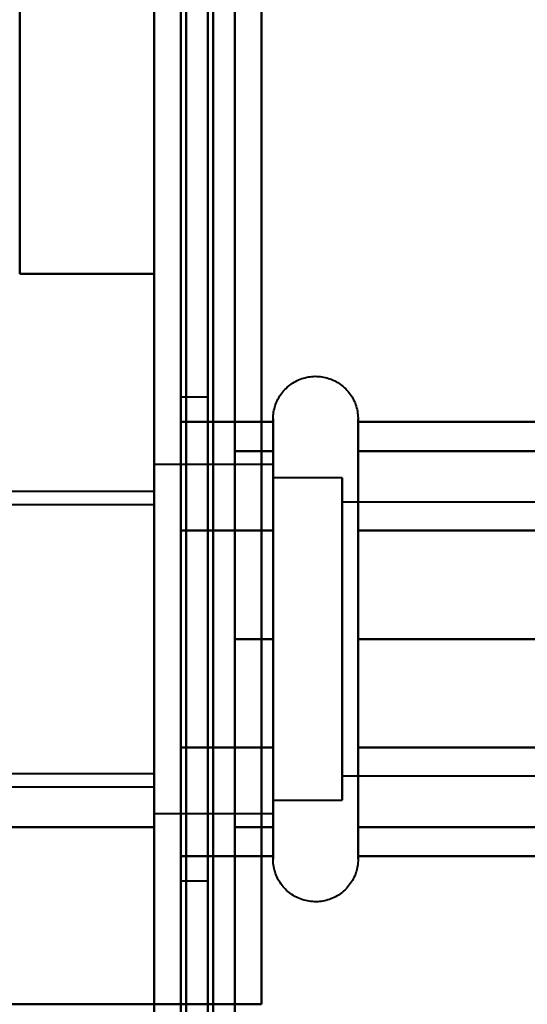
# Model space of a CAD drawing. Header units: millimetres. Extents: x -1352 to 2139, y -120 to 936.
# Tile 25 of 68: x -537.5 to -528.06, y 670.07 to 688.4. Entities that reach past the tile are written whole.
import ezdxf

# ---------------------------------------------------------------- set-up
doc = ezdxf.new("R2010")
doc.units = ezdxf.units.MM
doc.layers.add('A-GENM', color=13, linetype='Continuous', lineweight=40)
doc.layers.add('G-IMPT', color=8, linetype='Continuous', lineweight=40)

# ---------------------------------------------------------------- blocks, each defined once
blk = doc.blocks.new('NEXA 400 CALQUES_dwg-748074-Avant')
at = {"layer": 'G-IMPT'}
for p, q in [((-535, 862.772), (-535, 128.972)), ((-535, 739.872), (-535, 638.372)), ((-535, 638.372), (-535, 739.872)), ((-534.5, 638.372), (-534.5, 739.872)), ((-534.5, 739.872), (-534.5, 638.372)), ((-535, 738.05), (-535, 668.05)), ((-535, 668.05), (-535, 738.05)), ((-534, 681.372), (-534.5, 681.372)), ((-534.5, 672.372), (-534.5, 681.372)), ((-534.5, 672.372), (-534.5, 681.372)), ((-534.5, 681.372), (-534.5, 676.872)), ((-534.5, 681.372), (-534.5, 676.872)), ((-534, 676.872), (-534, 681.372)), ((-534, 681.372), (-534, 676.872)), ((-532.785, 678.922), (-532.785, 680.972)), ((-532.785, 673.322), (-532.785, 680.972)), ((-531.204, 680.972), (-531.204, 678.922)), ((-531.204, 680.972), (-531.204, 673.322)), ((-532.785, 674.822), (-532.785, 680.423)), ((-532.785, 674.822), (-532.785, 680.423)), ((-531.204, 680.423), (-531.204, 674.822)), ((-531.204, 680.423), (-531.204, 674.822)), ((-532.785, 680.122), (-535, 680.122)), ((-532.785, 680.122), (-535, 680.122)), ((-535, 676.872), (-535, 680.122)), ((-535, 680.122), (-535, 676.872)), ((-535, 680.122), (-535, 675.247)), ((-535, 676.872), (-535, 680.122)), ((-532.785, 674.058), (-532.785, 680.122)), ((-532.785, 680.122), (-532.785, 675.247)), ((-532.785, 680.122), (-532.785, 674.058)), ((-532.785, 678.497), (-532.785, 680.122)), ((-531.5, 679.872), (-532.785, 679.872)), ((-531.5, 679.872), (-532.785, 679.872)), ((-532.785, 675.372), (-532.785, 679.872)), ((-532.785, 679.872), (-532.785, 675.372)), ((-532.785, 679.872), (-532.785, 674.274)), ((-532.785, 674.274), (-532.785, 679.872)), ((-531.5, 675.372), (-531.5, 679.872)), ((-531.5, 679.872), (-531.5, 674.274)), ((-531.5, 679.872), (-531.5, 675.372)), ((-531.5, 674.274), (-531.5, 679.872)), ((-535, 679.687), (-535, 673.622)), ((-532.785, 675.247), (-532.785, 679.687)), ((-532.785, 679.687), (-532.785, 673.622)), ((-532.785, 675.247), (-532.785, 679.687)), ((-535, 679.622), (-540, 679.622)), ((-535, 679.622), (-535, 676.872)), ((-535, 676.872), (-535, 679.622)), ((-535, 679.372), (-540, 679.372)), ((-535, 679.372), (-535, 676.872)), ((-535, 676.872), (-535, 679.372)), ((-532.785, 679.47), (-532.785, 673.872)), ((-532.785, 673.872), (-532.785, 679.47)), ((-531.5, 679.47), (-531.5, 673.872)), ((-531.5, 675.372), (-531.5, 679.47)), ((-519.611, 679.421), (-531.5, 679.421)), ((-519.611, 679.421), (-531.5, 679.421)), ((-531.5, 674.665), (-531.5, 679.421)), ((-531.5, 679.421), (-531.5, 674.665)), ((-531.5, 679.421), (-531.5, 675.598)), ((-531.5, 675.598), (-531.5, 679.421)), ((-531.5, 674.324), (-531.5, 679.079)), ((-531.5, 679.079), (-531.5, 674.324)), ((-532.785, 672.772), (-532.785, 678.922)), ((-531.204, 678.922), (-531.204, 672.772)), ((-535, 678.497), (-535, 676.872)), ((-532.785, 678.497), (-532.785, 673.622)), ((-532.785, 673.622), (-532.785, 678.497)), ((-532.785, 673.872), (-532.785, 678.372)), ((-532.785, 678.372), (-532.785, 673.872)), ((-531.5, 674.274), (-531.5, 678.372)), ((-531.5, 678.372), (-531.5, 673.872)), ((-531.5, 678.146), (-531.5, 674.324)), ((-531.5, 674.324), (-531.5, 678.146)), ((-535, 673.622), (-535, 676.872)), ((-535, 676.872), (-535, 674.372)), ((-535, 674.372), (-535, 676.872)), ((-535, 676.872), (-535, 674.058)), ((-535, 676.872), (-535, 673.622)), ((-535, 673.622), (-535, 676.872)), ((-535, 676.872), (-535, 674.122)), ((-535, 674.122), (-535, 676.872)), ((-534.5, 676.872), (-534.5, 672.372)), ((-534, 672.372), (-534, 676.872)), ((-534, 676.872), (-534, 672.372)), ((-531.5, 673.872), (-531.5, 675.372)), ((-531.5, 673.872), (-531.5, 675.372)), ((-532.785, 673.622), (-532.785, 675.247)), ((-532.785, 672.772), (-532.785, 674.822)), ((-531.204, 674.822), (-531.204, 672.772)), ((-540, 674.372), (-535, 674.372)), ((-531.5, 674.324), (-519.611, 674.324)), ((-531.5, 674.324), (-519.611, 674.324)), ((-540, 674.122), (-535, 674.122)), ((-532.785, 673.872), (-531.5, 673.872)), ((-532.785, 673.872), (-531.5, 673.872)), ((-535, 673.622), (-532.785, 673.622)), ((-535, 673.622), (-532.785, 673.622)), ((-535, 673.372), (-535, 670.072)), ((-535, 670.072), (-535, 673.372)), ((-534.5, 672.372), (-534, 672.372)), ((-535, 670.072), (-535, 271.672)), ((-534.4, 670.072), (-535, 670.072)), ((-535, 670.072), (-534.4, 670.072))]:
    blk.add_line(p, q, dxfattribs=at)
at = {"layer": 'G-IMPT', "flags": 128}
for points in [[(-535, 862.772), (-535, 679.322), (-535, 495.872), (-535, 312.422), (-535, 128.972)], [(-535, 128.972), (-535, 312.422), (-535, 495.872), (-535, 679.322), (-535, 862.772)], [(-534.5, 862.772), (-534.5, 679.322), (-534.5, 495.872), (-534.5, 312.422), (-534.5, 128.972)], [(-534.4, 128.972), (-534.4, 312.422), (-534.4, 495.872), (-534.4, 679.322), (-534.4, 862.772)], [(-534.4, 862.772), (-534.4, 679.322), (-534.4, 495.872), (-534.4, 312.422), (-534.4, 128.972)], [(-534.4, 128.972), (-534.4, 312.422), (-534.4, 495.872), (-534.4, 679.322), (-534.4, 862.772)], [(-534.5, 129.472), (-534.5, 312.672), (-534.5, 495.872), (-534.5, 679.072), (-534.5, 862.272)], [(-534.5, 862.272), (-534.5, 679.072), (-534.5, 495.872), (-534.5, 312.672), (-534.5, 129.472)], [(-534.5, 129.472), (-534.5, 312.672), (-534.5, 495.872), (-534.5, 679.072), (-534.5, 862.272)], [(-534.5, 862.272), (-534.5, 679.072), (-534.5, 495.872), (-534.5, 312.672), (-534.5, 129.472)], [(-534.5, 129.472), (-534.5, 312.672), (-534.5, 495.872), (-534.5, 679.072), (-534.5, 862.272)], [(-534.5, 862.272), (-534.5, 679.072), (-534.5, 495.872), (-534.5, 312.672), (-534.5, 129.472)], [(-534, 129.472), (-534, 312.672), (-534, 495.872), (-534, 679.072), (-534, 862.272)], [(-534, 862.272), (-534, 679.072), (-534, 495.872), (-534, 312.672), (-534, 129.472)], [(-534, 129.472), (-534, 312.672), (-534, 495.872), (-534, 679.072), (-534, 862.272)], [(-533.9, 862.272), (-533.9, 679.072), (-533.9, 495.872), (-533.9, 312.672), (-533.9, 129.472)], [(-533.9, 129.472), (-533.9, 312.672), (-533.9, 495.872), (-533.9, 679.072), (-533.9, 862.272)], [(-533.9, 862.272), (-533.9, 679.072), (-533.9, 495.872), (-533.9, 312.672), (-533.9, 129.472)], [(-535, 128.972), (-535, 303.672), (-535, 478.372), (-535, 653.072), (-535, 827.772)], [(-535, 827.772), (-535, 653.072), (-535, 478.372), (-535, 303.672), (-535, 128.972)], [(-534.5, 128.972), (-534.5, 303.672), (-534.5, 478.372), (-534.5, 653.072), (-534.5, 827.772)], [(-534.4, 128.972), (-534.4, 303.672), (-534.4, 478.372), (-534.4, 653.072), (-534.4, 827.772)], [(-534.4, 827.772), (-534.4, 653.072), (-534.4, 478.372), (-534.4, 303.672), (-534.4, 128.972)], [(-534.4, 827.772), (-534.4, 653.072), (-534.4, 478.372), (-534.4, 303.672), (-534.4, 128.972)], [(-533.5, 827.272), (-533.5, 652.822), (-533.5, 478.372), (-533.5, 303.922), (-533.5, 129.472)], [(-533.5, 129.472), (-533.5, 303.922), (-533.5, 478.372), (-533.5, 652.822), (-533.5, 827.272)], [(-533.5, 827.272), (-533.5, 652.822), (-533.5, 478.372), (-533.5, 303.922), (-533.5, 129.472)], [(-533.5, 129.472), (-533.5, 303.922), (-533.5, 478.372), (-533.5, 652.822), (-533.5, 827.272)], [(-534.5, 762.872), (-534.5, 732.872), (-534.5, 702.872), (-534.5, 672.872), (-534.5, 642.872)], [(-534.5, 642.872), (-534.5, 672.872), (-534.5, 702.872), (-534.5, 732.872), (-534.5, 762.872)], [(-534.5, 762.872), (-534.5, 732.872), (-534.5, 702.872), (-534.5, 672.872), (-534.5, 642.872)], [(-534.5, 642.872), (-534.5, 672.872), (-534.5, 702.872), (-534.5, 732.872), (-534.5, 762.872)], [(-533.5, 642.872), (-533.5, 672.872), (-533.5, 702.872), (-533.5, 732.872), (-533.5, 762.872)], [(-533.5, 762.872), (-533.5, 732.872), (-533.5, 702.872), (-533.5, 672.872), (-533.5, 642.872)], [(-533.5, 642.872), (-533.5, 672.872), (-533.5, 702.872), (-533.5, 732.872), (-533.5, 762.872)], [(-533.5, 762.872), (-533.5, 732.872), (-533.5, 702.872), (-533.5, 672.872), (-533.5, 642.872)], [(-535, 663.372), (-535, 683.122), (-535, 702.872), (-535, 722.622), (-535, 742.372)], [(-535, 742.372), (-535, 722.622), (-535, 702.872), (-535, 683.122), (-535, 663.372)], [(-535, 670.072), (-535, 686.472), (-535, 702.872), (-535, 719.272), (-535, 735.672)], [(-535, 735.672), (-535, 719.272), (-535, 702.872), (-535, 686.472), (-535, 670.072)], [(-535, 670.072), (-535, 686.472), (-535, 702.872), (-535, 719.272), (-535, 735.672)], [(-535, 735.672), (-535, 719.272), (-535, 702.872), (-535, 686.472), (-535, 670.072)], [(-535, 735.672), (-535, 719.272), (-535, 702.872), (-535, 686.472), (-535, 670.072)], [(-535, 670.072), (-535, 686.472), (-535, 702.872), (-535, 719.272), (-535, 735.672)], [(-534.5, 670.072), (-534.5, 686.472), (-534.5, 702.872), (-534.5, 719.272), (-534.5, 735.672)], [(-534.5, 735.672), (-534.5, 719.272), (-534.5, 702.872), (-534.5, 686.472), (-534.5, 670.072)], [(-533, 670.072), (-533, 686.472), (-533, 702.872), (-533, 719.272), (-533, 735.672)], [(-533, 670.072), (-533, 686.472), (-533, 702.872), (-533, 719.272), (-533, 735.672)], [(-533, 670.072), (-533, 686.472), (-533, 702.872), (-533, 719.272), (-533, 735.672)], [(-533, 735.672), (-533, 719.272), (-533, 702.872), (-533, 686.472), (-533, 670.072)], [(-533, 735.672), (-533, 719.272), (-533, 702.872), (-533, 686.472), (-533, 670.072)], [(-533, 735.672), (-533, 719.272), (-533, 702.872), (-533, 686.472), (-533, 670.072)], [(-535, 673.372), (-535, 688.122), (-535, 702.872), (-535, 717.622), (-535, 732.372)], [(-535, 732.372), (-535, 717.622), (-535, 702.872), (-535, 688.122), (-535, 673.372)], [(-537.5, 722.072), (-537.5, 712.472), (-537.5, 702.872), (-537.5, 693.272), (-537.5, 683.672)], [(-537.5, 683.672), (-537.5, 693.272), (-537.5, 702.872), (-537.5, 712.472), (-537.5, 722.072)], [(-537.5, 722.072), (-537.5, 712.472), (-537.5, 702.872), (-537.5, 693.272), (-537.5, 683.672)], [(-537.5, 683.672), (-537.5, 693.272), (-537.5, 702.872), (-537.5, 712.472), (-537.5, 722.072)], [(-537.5, 722.072), (-537.5, 712.472), (-537.5, 702.872), (-537.5, 693.272), (-537.5, 683.672)], [(-537.5, 683.672), (-537.5, 693.272), (-537.5, 702.872), (-537.5, 712.472), (-537.5, 722.072)], [(-537.5, 722.072), (-537.5, 712.472), (-537.5, 702.872), (-537.5, 693.272), (-537.5, 683.672)], [(-537.5, 683.672), (-537.5, 693.272), (-537.5, 702.872), (-537.5, 712.472), (-537.5, 722.072)], [(-535, 683.672), (-535, 693.272), (-535, 702.872), (-535, 712.472), (-535, 722.072)], [(-535, 683.672), (-535, 693.272), (-535, 702.872), (-535, 712.472), (-535, 722.072)], [(-535, 722.072), (-535, 712.472), (-535, 702.872), (-535, 693.272), (-535, 683.672)], [(-535, 722.072), (-535, 712.472), (-535, 702.872), (-535, 693.272), (-535, 683.672)], [(-537.5, 683.672), (-536.875, 683.672), (-536.25, 683.672), (-535.625, 683.672), (-535, 683.672)], [(-535, 683.672), (-535.625, 683.672), (-536.25, 683.672), (-536.875, 683.672), (-537.5, 683.672)], [(-537.5, 683.672), (-536.875, 683.672), (-536.25, 683.672), (-535.625, 683.672), (-535, 683.672)], [(-535, 683.672), (-535.625, 683.672), (-536.25, 683.672), (-536.875, 683.672), (-537.5, 683.672)], [(-532.785, 680.972), (-532.785, 681.004), (-532.783, 681.035), (-532.779, 681.067), (-532.775, 681.098), (-532.769, 681.129), (-532.762, 681.16), (-532.754, 681.191), (-532.745, 681.221), (-532.734, 681.251), (-532.723, 681.28), (-532.71, 681.309), (-532.696, 681.337), (-532.681, 681.365), (-532.664, 681.392), (-532.647, 681.419), (-532.629, 681.444), (-532.609, 681.469), (-532.589, 681.493), (-532.568, 681.517), (-532.545, 681.539), (-532.522, 681.561), (-532.498, 681.582), (-532.474, 681.601), (-532.448, 681.62), (-532.422, 681.637), (-532.395, 681.654), (-532.367, 681.669), (-532.339, 681.684), (-532.31, 681.697), (-532.281, 681.709), (-532.251, 681.72), (-532.221, 681.73), (-532.191, 681.738), (-532.16, 681.745), (-532.129, 681.751), (-532.098, 681.756), (-532.066, 681.759), (-532.035, 681.762), (-532.003, 681.763), (-531.972, 681.762), (-531.94, 681.761), (-531.909, 681.758), (-531.877, 681.754), (-531.846, 681.749), (-531.815, 681.742), (-531.784, 681.734), (-531.754, 681.725), (-531.724, 681.715), (-531.695, 681.704), (-531.666, 681.691), (-531.637, 681.677), (-531.609, 681.662), (-531.582, 681.646), (-531.555, 681.629), (-531.53, 681.611), (-531.504, 681.592), (-531.48, 681.572), (-531.456, 681.551), (-531.434, 681.529), (-531.412, 681.506), (-531.391, 681.482), (-531.371, 681.458), (-531.352, 681.433), (-531.334, 681.407), (-531.317, 681.38), (-531.302, 681.352), (-531.287, 681.324), (-531.273, 681.296), (-531.261, 681.267), (-531.25, 681.237), (-531.24, 681.207), (-531.231, 681.177), (-531.224, 681.146), (-531.217, 681.115), (-531.212, 681.084), (-531.208, 681.052), (-531.206, 681.021), (-531.204, 680.989), (-531.204, 680.972)], [(-532.785, 680.972), (-532.785, 681.004), (-532.783, 681.035), (-532.779, 681.067), (-532.775, 681.098), (-532.769, 681.129), (-532.762, 681.16), (-532.754, 681.191), (-532.745, 681.221), (-532.734, 681.251), (-532.723, 681.28), (-532.71, 681.309), (-532.696, 681.337), (-532.681, 681.365), (-532.664, 681.392), (-532.647, 681.419), (-532.629, 681.444), (-532.609, 681.469), (-532.589, 681.493), (-532.568, 681.517), (-532.545, 681.539), (-532.522, 681.561), (-532.498, 681.582), (-532.474, 681.601), (-532.448, 681.62), (-532.422, 681.637), (-532.395, 681.654), (-532.367, 681.669), (-532.339, 681.684), (-532.31, 681.697), (-532.281, 681.709), (-532.251, 681.72), (-532.221, 681.73), (-532.191, 681.738), (-532.16, 681.745), (-532.129, 681.751), (-532.098, 681.756), (-532.066, 681.759), (-532.035, 681.762), (-532.003, 681.763), (-531.972, 681.762), (-531.94, 681.761), (-531.909, 681.758), (-531.877, 681.754), (-531.846, 681.749), (-531.815, 681.742), (-531.784, 681.734), (-531.754, 681.725), (-531.724, 681.715), (-531.695, 681.704), (-531.666, 681.691), (-531.637, 681.677), (-531.609, 681.662), (-531.582, 681.646), (-531.555, 681.629), (-531.53, 681.611), (-531.504, 681.592), (-531.48, 681.572), (-531.456, 681.551), (-531.434, 681.529), (-531.412, 681.506), (-531.391, 681.482), (-531.371, 681.458), (-531.352, 681.433), (-531.334, 681.407), (-531.317, 681.38), (-531.302, 681.352), (-531.287, 681.324), (-531.273, 681.296), (-531.261, 681.267), (-531.25, 681.237), (-531.24, 681.207), (-531.231, 681.177), (-531.224, 681.146), (-531.217, 681.115), (-531.212, 681.084), (-531.208, 681.052), (-531.206, 681.021), (-531.204, 680.989), (-531.204, 680.972)], [(-532.785, 680.972), (-532.785, 680.969), (-532.785, 680.959), (-532.785, 680.943), (-532.785, 680.92), (-532.785, 680.891), (-532.785, 680.855), (-532.785, 680.813), (-532.785, 680.764), (-532.785, 680.709), (-532.785, 680.649), (-532.785, 680.582), (-532.785, 680.509), (-532.785, 680.43), (-532.785, 680.346), (-532.785, 680.256), (-532.785, 680.161), (-532.785, 680.06), (-532.785, 679.955), (-532.785, 679.844), (-532.785, 679.729), (-532.785, 679.609), (-532.785, 679.485), (-532.785, 679.356), (-532.785, 679.224), (-532.785, 679.088), (-532.785, 678.948), (-532.785, 678.922)], [(-532.785, 674.822), (-532.785, 674.966), (-532.785, 675.113), (-532.785, 675.262), (-532.785, 675.414), (-532.785, 675.569), (-532.785, 675.725), (-532.785, 675.883), (-532.785, 676.043), (-532.785, 676.205), (-532.785, 676.367), (-532.785, 676.53), (-532.785, 676.694), (-532.785, 676.858), (-532.785, 677.022), (-532.785, 677.185), (-532.785, 677.348), (-532.785, 677.511), (-532.785, 677.672), (-532.785, 677.833), (-532.785, 677.991), (-532.785, 678.148), (-532.785, 678.303), (-532.785, 678.455), (-532.785, 678.605), (-532.785, 678.752), (-532.785, 678.897), (-532.785, 679.038), (-532.785, 679.175), (-532.785, 679.309), (-532.785, 679.439), (-532.785, 679.565), (-532.785, 679.686), (-532.785, 679.803), (-532.785, 679.915), (-532.785, 680.023), (-532.785, 680.125), (-532.785, 680.223), (-532.785, 680.314), (-532.785, 680.401), (-532.785, 680.481), (-532.785, 680.556), (-532.785, 680.625), (-532.785, 680.688), (-532.785, 680.745), (-532.785, 680.796), (-532.785, 680.84), (-532.785, 680.878), (-532.785, 680.91), (-532.785, 680.935), (-532.785, 680.954), (-532.785, 680.966), (-532.785, 680.972)], [(-532.785, 680.972), (-532.785, 680.969), (-532.785, 680.959), (-532.785, 680.943), (-532.785, 680.92), (-532.785, 680.891), (-532.785, 680.855), (-532.785, 680.813), (-532.785, 680.764), (-532.785, 680.709), (-532.785, 680.649), (-532.785, 680.582), (-532.785, 680.509), (-532.785, 680.43), (-532.785, 680.346), (-532.785, 680.256), (-532.785, 680.161), (-532.785, 680.06), (-532.785, 679.955), (-532.785, 679.844), (-532.785, 679.729), (-532.785, 679.609), (-532.785, 679.485), (-532.785, 679.356), (-532.785, 679.224), (-532.785, 679.088), (-532.785, 678.948), (-532.785, 678.805), (-532.785, 678.659), (-532.785, 678.51), (-532.785, 678.358), (-532.785, 678.204), (-532.785, 678.048), (-532.785, 677.89), (-532.785, 677.73), (-532.785, 677.569), (-532.785, 677.407), (-532.785, 677.244), (-532.785, 677.08), (-532.785, 676.917), (-532.785, 676.753), (-532.785, 676.589), (-532.785, 676.425), (-532.785, 676.263), (-532.785, 676.101), (-532.785, 675.941), (-532.785, 675.782), (-532.785, 675.625), (-532.785, 675.469), (-532.785, 675.317), (-532.785, 675.166), (-532.785, 675.018), (-532.785, 674.874), (-532.785, 674.732), (-532.785, 674.594), (-532.785, 674.459), (-532.785, 674.329), (-532.785, 674.202), (-532.785, 674.08), (-532.785, 673.962), (-532.785, 673.849), (-532.785, 673.741), (-532.785, 673.637), (-532.785, 673.539), (-532.785, 673.446), (-532.785, 673.359), (-532.785, 673.322)], [(-532.785, 680.423), (-532.785, 680.502), (-532.785, 680.575), (-532.785, 680.643), (-532.785, 680.704), (-532.785, 680.76), (-532.785, 680.809), (-532.785, 680.851), (-532.785, 680.888), (-532.785, 680.918), (-532.785, 680.941), (-532.785, 680.958), (-532.785, 680.968), (-532.785, 680.972)], [(-531.204, 680.972), (-531.204, 680.969), (-531.204, 680.959), (-531.204, 680.943), (-531.204, 680.92), (-531.204, 680.891), (-531.204, 680.855), (-531.204, 680.813), (-531.204, 680.764), (-531.204, 680.709), (-531.204, 680.649), (-531.204, 680.582), (-531.204, 680.509), (-531.204, 680.43), (-531.204, 680.346), (-531.204, 680.256), (-531.204, 680.161), (-531.204, 680.06), (-531.204, 679.955), (-531.204, 679.844), (-531.204, 679.729), (-531.204, 679.609), (-531.204, 679.485), (-531.204, 679.356), (-531.204, 679.224), (-531.204, 679.088), (-531.204, 678.948), (-531.204, 678.805), (-531.204, 678.659), (-531.204, 678.51), (-531.204, 678.358), (-531.204, 678.204), (-531.204, 678.048), (-531.204, 677.89), (-531.204, 677.73), (-531.204, 677.569), (-531.204, 677.407), (-531.204, 677.244), (-531.204, 677.08), (-531.204, 676.917), (-531.204, 676.753), (-531.204, 676.589), (-531.204, 676.425), (-531.204, 676.263), (-531.204, 676.101), (-531.204, 675.941), (-531.204, 675.782), (-531.204, 675.625), (-531.204, 675.469), (-531.204, 675.317), (-531.204, 675.166), (-531.204, 675.018), (-531.204, 674.874), (-531.204, 674.822)], [(-531.204, 678.922), (-531.204, 679.063), (-531.204, 679.2), (-531.204, 679.333), (-531.204, 679.462), (-531.204, 679.587), (-531.204, 679.708), (-531.204, 679.824), (-531.204, 679.935), (-531.204, 680.042), (-531.204, 680.143), (-531.204, 680.239), (-531.204, 680.33), (-531.204, 680.416), (-531.204, 680.495), (-531.204, 680.569), (-531.204, 680.637), (-531.204, 680.699), (-531.204, 680.755), (-531.204, 680.804), (-531.204, 680.848), (-531.204, 680.885), (-531.204, 680.915), (-531.204, 680.939), (-531.204, 680.957), (-531.204, 680.968), (-531.204, 680.972)], [(-531.204, 680.972), (-531.204, 680.969), (-531.204, 680.959), (-531.204, 680.943), (-531.204, 680.92), (-531.204, 680.891), (-531.204, 680.855), (-531.204, 680.813), (-531.204, 680.764), (-531.204, 680.709), (-531.204, 680.649), (-531.204, 680.582), (-531.204, 680.509), (-531.204, 680.43), (-531.204, 680.423)], [(-531.204, 673.322), (-531.204, 673.406), (-531.204, 673.497), (-531.204, 673.593), (-531.204, 673.694), (-531.204, 673.8), (-531.204, 673.911), (-531.204, 674.026), (-531.204, 674.147), (-531.204, 674.271), (-531.204, 674.4), (-531.204, 674.533), (-531.204, 674.669), (-531.204, 674.81), (-531.204, 674.953), (-531.204, 675.099), (-531.204, 675.249), (-531.204, 675.4), (-531.204, 675.555), (-531.204, 675.711), (-531.204, 675.869), (-531.204, 676.029), (-531.204, 676.19), (-531.204, 676.352), (-531.204, 676.515), (-531.204, 676.679), (-531.204, 676.843), (-531.204, 677.007), (-531.204, 677.171), (-531.204, 677.334), (-531.204, 677.496), (-531.204, 677.658), (-531.204, 677.818), (-531.204, 677.977), (-531.204, 678.134), (-531.204, 678.289), (-531.204, 678.442), (-531.204, 678.592), (-531.204, 678.739), (-531.204, 678.884), (-531.204, 679.025), (-531.204, 679.163), (-531.204, 679.297), (-531.204, 679.427), (-531.204, 679.554), (-531.204, 679.675), (-531.204, 679.793), (-531.204, 679.906), (-531.204, 680.013), (-531.204, 680.116), (-531.204, 680.214), (-531.204, 680.306), (-531.204, 680.393), (-531.204, 680.474), (-531.204, 680.55), (-531.204, 680.619), (-531.204, 680.683), (-531.204, 680.74), (-531.204, 680.792), (-531.204, 680.837), (-531.204, 680.875), (-531.204, 680.908), (-531.204, 680.933), (-531.204, 680.953), (-531.204, 680.965), (-531.204, 680.972), (-531.204, 680.972)], [(-532.785, 680.914), (-533.214, 680.914), (-533.643, 680.914), (-534.071, 680.914), (-534.5, 680.914)], [(-534.5, 680.914), (-534.5, 680.409), (-534.5, 679.903), (-534.5, 679.398), (-534.5, 678.893)], [(-534.5, 678.893), (-534.5, 679.398), (-534.5, 679.903), (-534.5, 680.409), (-534.5, 680.914)], [(-534.5, 680.914), (-534.071, 680.914), (-533.643, 680.914), (-533.214, 680.914), (-532.785, 680.914)], [(-534.5, 680.914), (-534.5, 680.409), (-534.5, 679.903), (-534.5, 679.398), (-534.5, 678.893)], [(-534.5, 678.893), (-534.5, 679.398), (-534.5, 679.903), (-534.5, 680.409), (-534.5, 680.914)], [(-532.785, 678.893), (-532.785, 679.398), (-532.785, 679.903), (-532.785, 680.409), (-532.785, 680.914)], [(-532.785, 680.914), (-532.785, 680.409), (-532.785, 679.903), (-532.785, 679.398), (-532.785, 678.893)], [(-531.204, 678.893), (-531.204, 679.398), (-531.204, 679.903), (-531.204, 680.409), (-531.204, 680.914)], [(-531.204, 680.914), (-528.704, 680.914), (-526.204, 680.914), (-523.704, 680.914), (-521.204, 680.914)], [(-521.204, 680.914), (-523.704, 680.914), (-526.204, 680.914), (-528.704, 680.914), (-531.204, 680.914)], [(-531.204, 680.914), (-531.204, 680.409), (-531.204, 679.903), (-531.204, 679.398), (-531.204, 678.893)], [(-532.785, 672.772), (-532.785, 672.776), (-532.785, 672.785), (-532.785, 672.802), (-532.785, 672.825), (-532.785, 672.854), (-532.785, 672.89), (-532.785, 672.932), (-532.785, 672.98), (-532.785, 673.035), (-532.785, 673.096), (-532.785, 673.163), (-532.785, 673.236), (-532.785, 673.314), (-532.785, 673.399), (-532.785, 673.488), (-532.785, 673.584), (-532.785, 673.684), (-532.785, 673.79), (-532.785, 673.9), (-532.785, 674.016), (-532.785, 674.136), (-532.785, 674.26), (-532.785, 674.388), (-532.785, 674.521), (-532.785, 674.657), (-532.785, 674.797), (-532.785, 674.94), (-532.785, 675.086), (-532.785, 675.235), (-532.785, 675.387), (-532.785, 675.541), (-532.785, 675.697), (-532.785, 675.855), (-532.785, 676.014), (-532.785, 676.175), (-532.785, 676.338), (-532.785, 676.501), (-532.785, 676.664), (-532.785, 676.828), (-532.785, 676.992), (-532.785, 677.156), (-532.785, 677.319), (-532.785, 677.482), (-532.785, 677.643), (-532.785, 677.804), (-532.785, 677.963), (-532.785, 678.12), (-532.785, 678.275), (-532.785, 678.428), (-532.785, 678.579), (-532.785, 678.726), (-532.785, 678.871), (-532.785, 679.013), (-532.785, 679.151), (-532.785, 679.285), (-532.785, 679.416), (-532.785, 679.542), (-532.785, 679.665), (-532.785, 679.782), (-532.785, 679.896), (-532.785, 680.004), (-532.785, 680.107), (-532.785, 680.205), (-532.785, 680.298), (-532.785, 680.386), (-532.785, 680.423)], [(-531.204, 680.423), (-531.204, 680.338), (-531.204, 680.248), (-531.204, 680.152), (-531.204, 680.051), (-531.204, 679.945), (-531.204, 679.834), (-531.204, 679.718), (-531.204, 679.598), (-531.204, 679.473), (-531.204, 679.344), (-531.204, 679.212), (-531.204, 679.075), (-531.204, 678.935), (-531.204, 678.792), (-531.204, 678.645), (-531.204, 678.496), (-531.204, 678.344), (-531.204, 678.19), (-531.204, 678.034), (-531.204, 677.876), (-531.204, 677.716), (-531.204, 677.555), (-531.204, 677.392), (-531.204, 677.229), (-531.204, 677.066), (-531.204, 676.902), (-531.204, 676.738), (-531.204, 676.574), (-531.204, 676.411), (-531.204, 676.248), (-531.204, 676.087), (-531.204, 675.926), (-531.204, 675.768), (-531.204, 675.611), (-531.204, 675.456), (-531.204, 675.303), (-531.204, 675.153), (-531.204, 675.005), (-531.204, 674.861), (-531.204, 674.719), (-531.204, 674.582), (-531.204, 674.448), (-531.204, 674.317), (-531.204, 674.191), (-531.204, 674.069), (-531.204, 673.952), (-531.204, 673.839), (-531.204, 673.731), (-531.204, 673.628), (-531.204, 673.531), (-531.204, 673.438), (-531.204, 673.351), (-531.204, 673.27), (-531.204, 673.195), (-531.204, 673.125), (-531.204, 673.062), (-531.204, 673.004), (-531.204, 672.953), (-531.204, 672.908), (-531.204, 672.869), (-531.204, 672.837), (-531.204, 672.811), (-531.204, 672.792), (-531.204, 672.779), (-531.204, 672.773), (-531.204, 672.772)], [(-533.5, 676.872), (-533.5, 677.747), (-533.5, 678.622), (-533.5, 679.497), (-533.5, 680.372)], [(-533.5, 680.372), (-533.321, 680.372), (-533.143, 680.372), (-532.964, 680.372), (-532.785, 680.372)], [(-532.785, 680.372), (-532.964, 680.372), (-533.143, 680.372), (-533.321, 680.372), (-533.5, 680.372)], [(-533.5, 680.372), (-533.321, 680.372), (-533.143, 680.372), (-532.964, 680.372), (-532.785, 680.372)], [(-532.785, 680.372), (-532.964, 680.372), (-533.143, 680.372), (-533.321, 680.372), (-533.5, 680.372)], [(-533.5, 680.372), (-533.5, 679.497), (-533.5, 678.622), (-533.5, 677.747), (-533.5, 676.872)], [(-533.5, 676.872), (-533.5, 677.747), (-533.5, 678.622), (-533.5, 679.497), (-533.5, 680.372)], [(-533.5, 680.372), (-533.5, 679.497), (-533.5, 678.622), (-533.5, 677.747), (-533.5, 676.872)], [(-532.785, 680.372), (-532.785, 679.497), (-532.785, 678.622), (-532.785, 677.747), (-532.785, 676.872)], [(-532.785, 676.872), (-532.785, 677.747), (-532.785, 678.622), (-532.785, 679.497), (-532.785, 680.372)], [(-531.204, 676.872), (-531.204, 677.747), (-531.204, 678.622), (-531.204, 679.497), (-531.204, 680.372)], [(-531.204, 680.372), (-528.704, 680.372), (-526.204, 680.372), (-523.704, 680.372), (-521.204, 680.372)], [(-521.204, 680.372), (-523.704, 680.372), (-526.204, 680.372), (-528.704, 680.372), (-531.204, 680.372)], [(-531.204, 680.372), (-528.704, 680.372), (-526.204, 680.372), (-523.704, 680.372), (-521.204, 680.372)], [(-521.204, 680.372), (-523.704, 680.372), (-526.204, 680.372), (-528.704, 680.372), (-531.204, 680.372)], [(-531.204, 680.372), (-531.204, 679.497), (-531.204, 678.622), (-531.204, 677.747), (-531.204, 676.872)], [(-534.5, 678.893), (-534.071, 678.893), (-533.643, 678.893), (-533.214, 678.893), (-532.785, 678.893)], [(-532.785, 678.893), (-533.214, 678.893), (-533.643, 678.893), (-534.071, 678.893), (-534.5, 678.893)], [(-534.5, 678.893), (-534.5, 677.883), (-534.5, 676.872), (-534.5, 675.862), (-534.5, 674.852)], [(-534.5, 674.852), (-534.5, 675.862), (-534.5, 676.872), (-534.5, 677.883), (-534.5, 678.893)], [(-534.5, 678.893), (-534.071, 678.893), (-533.643, 678.893), (-533.214, 678.893), (-532.785, 678.893)], [(-532.785, 678.893), (-533.214, 678.893), (-533.643, 678.893), (-534.071, 678.893), (-534.5, 678.893)], [(-534.5, 678.893), (-534.5, 677.883), (-534.5, 676.872), (-534.5, 675.862), (-534.5, 674.852)], [(-534.5, 674.852), (-534.5, 675.862), (-534.5, 676.872), (-534.5, 677.883), (-534.5, 678.893)], [(-532.785, 678.922), (-532.785, 678.779), (-532.785, 678.632), (-532.785, 678.482), (-532.785, 678.33), (-532.785, 678.176), (-532.785, 678.02), (-532.785, 677.861), (-532.785, 677.701), (-532.785, 677.54), (-532.785, 677.378), (-532.785, 677.215), (-532.785, 677.051), (-532.785, 676.887), (-532.785, 676.723), (-532.785, 676.559), (-532.785, 676.396), (-532.785, 676.234), (-532.785, 676.072), (-532.785, 675.912), (-532.785, 675.753), (-532.785, 675.597), (-532.785, 675.442), (-532.785, 675.289), (-532.785, 675.139), (-532.785, 674.992), (-532.785, 674.848), (-532.785, 674.707), (-532.785, 674.569), (-532.785, 674.436), (-532.785, 674.306), (-532.785, 674.18), (-532.785, 674.058), (-532.785, 673.941), (-532.785, 673.829), (-532.785, 673.722), (-532.785, 673.619), (-532.785, 673.522), (-532.785, 673.43), (-532.785, 673.344), (-532.785, 673.263), (-532.785, 673.188), (-532.785, 673.119), (-532.785, 673.056), (-532.785, 672.999), (-532.785, 672.949), (-532.785, 672.904), (-532.785, 672.866), (-532.785, 672.834), (-532.785, 672.809), (-532.785, 672.791), (-532.785, 672.778), (-532.785, 672.773)], [(-532.785, 674.852), (-532.785, 675.862), (-532.785, 676.872), (-532.785, 677.883), (-532.785, 678.893)], [(-532.785, 678.893), (-532.785, 677.883), (-532.785, 676.872), (-532.785, 675.862), (-532.785, 674.852)], [(-531.204, 672.772), (-531.204, 672.776), (-531.204, 672.785), (-531.204, 672.802), (-531.204, 672.825), (-531.204, 672.854), (-531.204, 672.89), (-531.204, 672.932), (-531.204, 672.98), (-531.204, 673.035), (-531.204, 673.096), (-531.204, 673.163), (-531.204, 673.236), (-531.204, 673.314), (-531.204, 673.399), (-531.204, 673.488), (-531.204, 673.584), (-531.204, 673.684), (-531.204, 673.79), (-531.204, 673.9), (-531.204, 674.016), (-531.204, 674.136), (-531.204, 674.26), (-531.204, 674.388), (-531.204, 674.521), (-531.204, 674.657), (-531.204, 674.797), (-531.204, 674.94), (-531.204, 675.086), (-531.204, 675.235), (-531.204, 675.387), (-531.204, 675.541), (-531.204, 675.697), (-531.204, 675.855), (-531.204, 676.014), (-531.204, 676.175), (-531.204, 676.338), (-531.204, 676.501), (-531.204, 676.664), (-531.204, 676.828), (-531.204, 676.992), (-531.204, 677.156), (-531.204, 677.319), (-531.204, 677.482), (-531.204, 677.643), (-531.204, 677.804), (-531.204, 677.963), (-531.204, 678.12), (-531.204, 678.275), (-531.204, 678.428), (-531.204, 678.579), (-531.204, 678.726), (-531.204, 678.871), (-531.204, 678.922)], [(-531.204, 674.852), (-531.204, 675.862), (-531.204, 676.872), (-531.204, 677.883), (-531.204, 678.893)], [(-531.204, 678.893), (-528.704, 678.893), (-526.204, 678.893), (-523.704, 678.893), (-521.204, 678.893)], [(-521.204, 678.893), (-523.704, 678.893), (-526.204, 678.893), (-528.704, 678.893), (-531.204, 678.893)], [(-531.204, 678.893), (-528.704, 678.893), (-526.204, 678.893), (-523.704, 678.893), (-521.204, 678.893)], [(-521.204, 678.893), (-523.704, 678.893), (-526.204, 678.893), (-528.704, 678.893), (-531.204, 678.893)], [(-531.204, 678.893), (-531.204, 677.883), (-531.204, 676.872), (-531.204, 675.862), (-531.204, 674.852)], [(-533.5, 673.372), (-533.5, 674.247), (-533.5, 675.122), (-533.5, 675.997), (-533.5, 676.872)], [(-533.5, 676.872), (-533.321, 676.872), (-533.143, 676.872), (-532.964, 676.872), (-532.785, 676.872)], [(-532.785, 676.872), (-532.964, 676.872), (-533.143, 676.872), (-533.321, 676.872), (-533.5, 676.872)], [(-533.5, 676.872), (-533.321, 676.872), (-533.143, 676.872), (-532.964, 676.872), (-532.785, 676.872)], [(-532.785, 676.872), (-532.964, 676.872), (-533.143, 676.872), (-533.321, 676.872), (-533.5, 676.872)], [(-533.5, 676.872), (-533.5, 675.997), (-533.5, 675.122), (-533.5, 674.247), (-533.5, 673.372)], [(-533.5, 673.372), (-533.5, 674.247), (-533.5, 675.122), (-533.5, 675.997), (-533.5, 676.872)], [(-533.5, 676.872), (-533.5, 675.997), (-533.5, 675.122), (-533.5, 674.247), (-533.5, 673.372)], [(-532.785, 676.872), (-532.785, 675.997), (-532.785, 675.122), (-532.785, 674.247), (-532.785, 673.372)], [(-532.785, 673.372), (-532.785, 674.247), (-532.785, 675.122), (-532.785, 675.997), (-532.785, 676.872)], [(-521.204, 676.872), (-523.704, 676.872), (-526.204, 676.872), (-528.704, 676.872), (-531.204, 676.872)], [(-531.204, 676.872), (-531.204, 675.997), (-531.204, 675.122), (-531.204, 674.247), (-531.204, 673.372)], [(-531.204, 673.372), (-531.204, 674.247), (-531.204, 675.122), (-531.204, 675.997), (-531.204, 676.872)], [(-531.204, 676.872), (-528.704, 676.872), (-526.204, 676.872), (-523.704, 676.872), (-521.204, 676.872)], [(-521.204, 676.872), (-523.704, 676.872), (-526.204, 676.872), (-528.704, 676.872), (-531.204, 676.872)], [(-531.204, 676.872), (-528.704, 676.872), (-526.204, 676.872), (-523.704, 676.872), (-521.204, 676.872)], [(-534.5, 674.852), (-534.071, 674.852), (-533.643, 674.852), (-533.214, 674.852), (-532.785, 674.852)], [(-532.785, 674.852), (-533.214, 674.852), (-533.643, 674.852), (-534.071, 674.852), (-534.5, 674.852)], [(-534.5, 674.852), (-534.5, 674.346), (-534.5, 673.841), (-534.5, 673.336), (-534.5, 672.831)], [(-534.5, 672.831), (-534.5, 673.336), (-534.5, 673.841), (-534.5, 674.346), (-534.5, 674.852)], [(-534.5, 674.852), (-534.071, 674.852), (-533.643, 674.852), (-533.214, 674.852), (-532.785, 674.852)], [(-532.785, 674.852), (-533.214, 674.852), (-533.643, 674.852), (-534.071, 674.852), (-534.5, 674.852)], [(-534.5, 674.852), (-534.5, 674.346), (-534.5, 673.841), (-534.5, 673.336), (-534.5, 672.831)], [(-534.5, 672.831), (-534.5, 673.336), (-534.5, 673.841), (-534.5, 674.346), (-534.5, 674.852)], [(-532.785, 672.831), (-532.785, 673.336), (-532.785, 673.841), (-532.785, 674.346), (-532.785, 674.852)], [(-532.785, 674.852), (-532.785, 674.346), (-532.785, 673.841), (-532.785, 673.336), (-532.785, 672.831)], [(-532.785, 672.772), (-532.785, 672.776), (-532.785, 672.785), (-532.785, 672.802), (-532.785, 672.825), (-532.785, 672.854), (-532.785, 672.89), (-532.785, 672.932), (-532.785, 672.98), (-532.785, 673.035), (-532.785, 673.096), (-532.785, 673.163), (-532.785, 673.236), (-532.785, 673.314), (-532.785, 673.399), (-532.785, 673.488), (-532.785, 673.584), (-532.785, 673.684), (-532.785, 673.79), (-532.785, 673.9), (-532.785, 674.016), (-532.785, 674.136), (-532.785, 674.26), (-532.785, 674.388), (-532.785, 674.521), (-532.785, 674.657), (-532.785, 674.797), (-532.785, 674.822)], [(-531.204, 672.831), (-531.204, 673.336), (-531.204, 673.841), (-531.204, 674.346), (-531.204, 674.852)], [(-531.204, 674.852), (-528.704, 674.852), (-526.204, 674.852), (-523.704, 674.852), (-521.204, 674.852)], [(-521.204, 674.852), (-523.704, 674.852), (-526.204, 674.852), (-528.704, 674.852), (-531.204, 674.852)], [(-531.204, 674.852), (-528.704, 674.852), (-526.204, 674.852), (-523.704, 674.852), (-521.204, 674.852)], [(-521.204, 674.852), (-523.704, 674.852), (-526.204, 674.852), (-528.704, 674.852), (-531.204, 674.852)], [(-531.204, 674.852), (-531.204, 674.346), (-531.204, 673.841), (-531.204, 673.336), (-531.204, 672.831)], [(-531.204, 674.822), (-531.204, 674.682), (-531.204, 674.545), (-531.204, 674.412), (-531.204, 674.283), (-531.204, 674.158), (-531.204, 674.037), (-531.204, 673.921), (-531.204, 673.809), (-531.204, 673.703), (-531.204, 673.601), (-531.204, 673.505), (-531.204, 673.414), (-531.204, 673.329), (-531.204, 673.249), (-531.204, 673.175), (-531.204, 673.108), (-531.204, 673.046), (-531.204, 672.99), (-531.204, 672.94), (-531.204, 672.897), (-531.204, 672.86), (-531.204, 672.829), (-531.204, 672.805), (-531.204, 672.788), (-531.204, 672.777), (-531.204, 672.772)], [(-554.861, 673.372), (-549.896, 673.372), (-544.93, 673.372), (-539.965, 673.372), (-535, 673.372)], [(-535, 673.372), (-539.965, 673.372), (-544.93, 673.372), (-549.896, 673.372), (-554.861, 673.372)], [(-532.785, 673.372), (-532.964, 673.372), (-533.143, 673.372), (-533.321, 673.372), (-533.5, 673.372)], [(-533.5, 673.372), (-533.321, 673.372), (-533.143, 673.372), (-532.964, 673.372), (-532.785, 673.372)], [(-532.785, 673.372), (-532.964, 673.372), (-533.143, 673.372), (-533.321, 673.372), (-533.5, 673.372)], [(-533.5, 673.372), (-533.321, 673.372), (-533.143, 673.372), (-532.964, 673.372), (-532.785, 673.372)], [(-532.785, 673.322), (-532.785, 673.242), (-532.785, 673.169), (-532.785, 673.102), (-532.785, 673.04), (-532.785, 672.985), (-532.785, 672.936), (-532.785, 672.893), (-532.785, 672.857), (-532.785, 672.827), (-532.785, 672.804), (-532.785, 672.787), (-532.785, 672.776), (-532.785, 672.772)], [(-531.204, 673.372), (-528.704, 673.372), (-526.204, 673.372), (-523.704, 673.372), (-521.204, 673.372)], [(-521.204, 673.372), (-523.704, 673.372), (-526.204, 673.372), (-528.704, 673.372), (-531.204, 673.372)], [(-531.204, 673.372), (-528.704, 673.372), (-526.204, 673.372), (-523.704, 673.372), (-521.204, 673.372)], [(-521.204, 673.372), (-523.704, 673.372), (-526.204, 673.372), (-528.704, 673.372), (-531.204, 673.372)], [(-531.204, 672.772), (-531.204, 672.776), (-531.204, 672.785), (-531.204, 672.802), (-531.204, 672.825), (-531.204, 672.854), (-531.204, 672.89), (-531.204, 672.932), (-531.204, 672.98), (-531.204, 673.035), (-531.204, 673.096), (-531.204, 673.163), (-531.204, 673.236), (-531.204, 673.314), (-531.204, 673.322)], [(-534.5, 672.831), (-534.071, 672.831), (-533.643, 672.831), (-533.214, 672.831), (-532.785, 672.831)], [(-532.785, 672.831), (-533.214, 672.831), (-533.643, 672.831), (-534.071, 672.831), (-534.5, 672.831)], [(-531.204, 672.772), (-531.205, 672.741), (-531.207, 672.709), (-531.21, 672.678), (-531.214, 672.646), (-531.22, 672.615), (-531.227, 672.584), (-531.235, 672.554), (-531.244, 672.524), (-531.255, 672.494), (-531.267, 672.464), (-531.28, 672.436), (-531.294, 672.407), (-531.309, 672.38), (-531.325, 672.352), (-531.342, 672.326), (-531.361, 672.3), (-531.38, 672.275), (-531.4, 672.251), (-531.422, 672.228), (-531.444, 672.205), (-531.467, 672.184), (-531.491, 672.163), (-531.516, 672.143), (-531.541, 672.125), (-531.568, 672.107), (-531.595, 672.091), (-531.622, 672.075), (-531.65, 672.061), (-531.679, 672.048), (-531.708, 672.036), (-531.738, 672.025), (-531.768, 672.015), (-531.799, 672.007), (-531.829, 671.999), (-531.86, 671.993), (-531.892, 671.989), (-531.923, 671.985), (-531.955, 671.983), (-531.986, 671.982), (-532.018, 671.982), (-532.049, 671.984), (-532.081, 671.987), (-532.112, 671.991), (-532.143, 671.996), (-532.174, 672.003), (-532.205, 672.01), (-532.235, 672.019), (-532.265, 672.03), (-532.295, 672.041), (-532.324, 672.054), (-532.352, 672.067), (-532.38, 672.082), (-532.407, 672.098), (-532.434, 672.115), (-532.46, 672.133), (-532.485, 672.152), (-532.509, 672.172), (-532.533, 672.194), (-532.556, 672.216), (-532.578, 672.238), (-532.598, 672.262), (-532.618, 672.287), (-532.637, 672.312), (-532.655, 672.338), (-532.672, 672.365), (-532.688, 672.392), (-532.702, 672.42), (-532.716, 672.449), (-532.728, 672.478), (-532.739, 672.508), (-532.749, 672.538), (-532.758, 672.568), (-532.766, 672.599), (-532.772, 672.63), (-532.777, 672.661), (-532.781, 672.692), (-532.784, 672.724), (-532.785, 672.755), (-532.785, 672.772)], [(-531.204, 672.772), (-531.205, 672.741), (-531.207, 672.709), (-531.21, 672.678), (-531.214, 672.646), (-531.22, 672.615), (-531.227, 672.584), (-531.235, 672.554), (-531.244, 672.524), (-531.255, 672.494), (-531.267, 672.464), (-531.28, 672.436), (-531.294, 672.407), (-531.309, 672.38), (-531.325, 672.352), (-531.342, 672.326), (-531.361, 672.3), (-531.38, 672.275), (-531.4, 672.251), (-531.422, 672.228), (-531.444, 672.205), (-531.467, 672.184), (-531.491, 672.163), (-531.516, 672.143), (-531.541, 672.125), (-531.568, 672.107), (-531.595, 672.091), (-531.622, 672.075), (-531.65, 672.061), (-531.679, 672.048), (-531.708, 672.036), (-531.738, 672.025), (-531.768, 672.015), (-531.799, 672.007), (-531.829, 671.999), (-531.86, 671.993), (-531.892, 671.989), (-531.923, 671.985), (-531.955, 671.983), (-531.986, 671.982), (-532.018, 671.982), (-532.049, 671.984), (-532.081, 671.987), (-532.112, 671.991), (-532.143, 671.996), (-532.174, 672.003), (-532.205, 672.01), (-532.235, 672.019), (-532.265, 672.03), (-532.295, 672.041), (-532.324, 672.054), (-532.352, 672.067), (-532.38, 672.082), (-532.407, 672.098), (-532.434, 672.115), (-532.46, 672.133), (-532.485, 672.152), (-532.509, 672.172), (-532.533, 672.194), (-532.556, 672.216), (-532.578, 672.238), (-532.598, 672.262), (-532.618, 672.287), (-532.637, 672.312), (-532.655, 672.338), (-532.672, 672.365), (-532.688, 672.392), (-532.702, 672.42), (-532.716, 672.449), (-532.728, 672.478), (-532.739, 672.508), (-532.749, 672.538), (-532.758, 672.568), (-532.766, 672.599), (-532.772, 672.63), (-532.777, 672.661), (-532.781, 672.692), (-532.784, 672.724), (-532.785, 672.755), (-532.785, 672.772)], [(-521.204, 672.831), (-523.704, 672.831), (-526.204, 672.831), (-528.704, 672.831), (-531.204, 672.831)], [(-531.204, 672.831), (-528.704, 672.831), (-526.204, 672.831), (-523.704, 672.831), (-521.204, 672.831)], [(-535, 670.072), (-542.288, 670.072), (-549.576, 670.072), (-556.864, 670.072), (-564.152, 670.072)], [(-564.152, 670.072), (-556.864, 670.072), (-549.576, 670.072), (-542.288, 670.072), (-535, 670.072)], [(-557.17, 670.072), (-551.628, 670.072), (-546.085, 670.072), (-540.543, 670.072), (-535, 670.072)], [(-535, 670.072), (-540.543, 670.072), (-546.085, 670.072), (-551.628, 670.072), (-557.17, 670.072)], [(-535, 271.672), (-535, 371.272), (-535, 470.872), (-535, 570.472), (-535, 670.072)], [(-535, 670.072), (-535, 570.472), (-535, 470.872), (-535, 371.272), (-535, 271.672)], [(-535, 670.072), (-534.5, 670.072), (-534, 670.072), (-533.5, 670.072), (-533, 670.072)], [(-533, 670.072), (-533.5, 670.072), (-534, 670.072), (-534.5, 670.072), (-535, 670.072)], [(-535, 670.072), (-535, 570.472), (-535, 470.872), (-535, 371.272), (-535, 271.672)], [(-535, 271.672), (-535, 371.272), (-535, 470.872), (-535, 570.472), (-535, 670.072)], [(-533, 670.072), (-533.375, 670.072), (-533.75, 670.072), (-534.125, 670.072), (-534.5, 670.072)], [(-534.45, 670.072), (-534.463, 670.072), (-534.475, 670.072), (-534.487, 670.072), (-534.5, 670.072)], [(-534.5, 670.072), (-534.125, 670.072), (-533.75, 670.072), (-533.375, 670.072), (-533, 670.072)], [(-534.5, 670.072), (-534.5, 570.472), (-534.5, 470.872), (-534.5, 371.272), (-534.5, 271.672)], [(-533.5, 670.072), (-533.738, 670.072), (-533.975, 670.072), (-534.213, 670.072), (-534.45, 670.072)], [(-534.4, 670.072), (-534.175, 670.072), (-533.95, 670.072), (-533.725, 670.072), (-533.5, 670.072)], [(-534.4, 271.672), (-534.4, 371.272), (-534.4, 470.872), (-534.4, 570.472), (-534.4, 670.072)], [(-533, 670.072), (-533.35, 670.072), (-533.7, 670.072), (-534.05, 670.072), (-534.4, 670.072)], [(-534.4, 670.072), (-534.4, 570.472), (-534.4, 470.872), (-534.4, 371.272), (-534.4, 271.672)], [(-534.4, 670.072), (-534.05, 670.072), (-533.7, 670.072), (-533.35, 670.072), (-533, 670.072)], [(-534.4, 271.672), (-534.4, 371.272), (-534.4, 470.872), (-534.4, 570.472), (-534.4, 670.072)], [(-533.5, 670.072), (-533.5, 570.472), (-533.5, 470.872), (-533.5, 371.272), (-533.5, 271.672)], [(-533.5, 670.072), (-533.5, 570.472), (-533.5, 470.872), (-533.5, 371.272), (-533.5, 271.672)], [(-533.5, 271.672), (-533.5, 371.272), (-533.5, 470.872), (-533.5, 570.472), (-533.5, 670.072)], [(-533.5, 670.072), (-533.375, 670.072), (-533.25, 670.072), (-533.125, 670.072), (-533, 670.072)], [(-533.5, 271.672), (-533.5, 371.272), (-533.5, 470.872), (-533.5, 570.472), (-533.5, 670.072)], [(-533, 670.072), (-533.125, 670.072), (-533.25, 670.072), (-533.375, 670.072), (-533.5, 670.072)]]:
    blk.add_lwpolyline(points, dxfattribs=at)
blk = doc.blocks.new('Maintenance r21 - Maintenance r21-748144-Avant')
at = {"layer": 'A-GENM'}
for p, q in [((-535, 862.872), (-535, 0)), ((-535, 0), (-535, 862.872))]:
    blk.add_line(p, q, dxfattribs=at)
blk = doc.blocks.new('Souche connecteur circulaire R23 - Souche connecteur circulaire R23-748178-Avant')
at = {"layer": 'A-GENM'}
blk.add_line((-535, 638), (-535, 738), dxfattribs=at)

msp = doc.modelspace()

# ---------------------------------------------------------------- block references
at = {"layer": 'A-GENM'}
for name in ['Maintenance r21 - Maintenance r21-748144-Avant', 'Souche connecteur circulaire R23 - Souche connecteur circulaire R23-748178-Avant']:
    msp.add_blockref(name, (0, 0), dxfattribs=at)
at = {"layer": 'G-IMPT'}
msp.add_blockref('NEXA 400 CALQUES_dwg-748074-Avant', (0, 0), dxfattribs=at)

doc.saveas('drawing.dxf')
